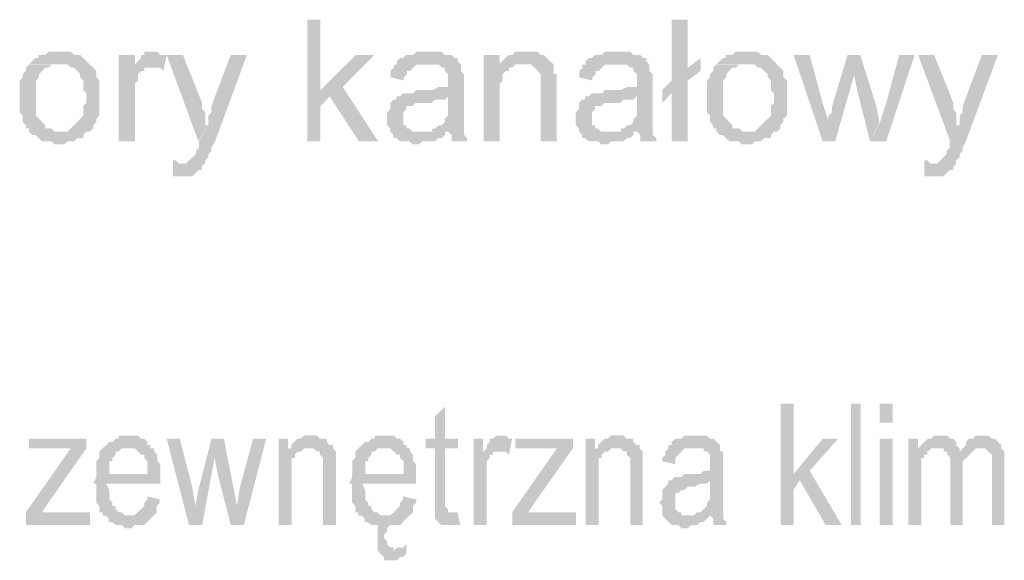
# Model space of a CAD drawing. Header units: millimetres. Extents: x -523 to 1404227, y -783705 to 1038705.
# Tile 245 of 256: x 423098 to 424402, y 245644 to 246359. Entities that reach past the tile are written whole.
import ezdxf

# ---------------------------------------------------------------- set-up
doc = ezdxf.new("R2010")
doc.units = ezdxf.units.MM
doc.linetypes.add('ACAD_ISO08W100', pattern=[36, 24, -3, 6, -3])
doc.layers.add('!!ELEKTRYKA', color=7, linetype='Continuous')

msp = doc.modelspace()

# ---------------------------------------------------------------- hatches: boundary and pattern name
at = {"layer": '!!ELEKTRYKA', "linetype": 'ACAD_ISO08W100'}
for points in [[(423496.12, 246359.22), (423478.85, 246359.22), (423478.85, 246198.37), (423496.12, 246198.37), (423496.12, 246244.93), (423508.46, 246257.61), (423496.12, 246266.08)], [(423982.39, 246359.26), (423961.07, 246359.26), (423961.07, 246278.74), (423948.77, 246266.12), (423961.07, 246261.85), (423961.07, 246198.31), (423982.39, 246198.31), (423982.39, 246278.74), (423999.6, 246291.45), (423982.39, 246295.72)], [(423152.43, 246316.91), (423152.43, 246316.91), (423144.18, 246316.91), (423140.06, 246316.91), (423135.93, 246316.91), (423131.81, 246312.7), (423127.68, 246312.7), (423122.73, 246312.7), (423122.73, 246308.49), (423118.61, 246308.49), (423114.48, 246304.2), (423114.48, 246304.2), (423110.36, 246299.99), (423152.43, 246299.99), (423152.43, 246299.99), (423156.56, 246299.99), (423161.51, 246299.99), (423165.63, 246295.79), (423169.76, 246295.79), (423173.89, 246291.5), (423173.89, 246291.5), (423178.01, 246287.29), (423178.01, 246283.08), (423182.14, 246278.79), (423182.14, 246274.58), (423182.14, 246270.37), (423182.14, 246266.08), (423186.26, 246261.88), (423186.26, 246257.67), (423186.26, 246257.67), (423186.26, 246249.17), (423182.14, 246244.96), (423182.14, 246240.76), (423182.14, 246236.47), (423182.14, 246232.26), (423178.01, 246228.05), (423178.01, 246228.05), (423173.89, 246223.76), (423173.89, 246223.76), (423169.76, 246219.55), (423165.63, 246215.34), (423165.63, 246215.34), (423161.51, 246211.05), (423156.56, 246211.05), (423152.43, 246211.05), (423110.36, 246211.05), (423114.48, 246206.85), (423118.61, 246206.85), (423122.73, 246202.64), (423122.73, 246202.64), (423127.68, 246198.35), (423131.81, 246198.35), (423135.93, 246198.35), (423140.06, 246198.35), (423144.18, 246194.14), (423152.43, 246194.14), (423152.43, 246194.14), (423156.56, 246194.14), (423161.51, 246198.35), (423165.63, 246198.35), (423169.76, 246198.35), (423173.89, 246202.64), (423178.01, 246202.64), (423182.14, 246202.64), (423182.14, 246206.85), (423186.26, 246211.05), (423190.39, 246211.05), (423195.34, 246215.34), (423195.34, 246219.55), (423199.46, 246223.76), (423199.46, 246223.76), (423199.46, 246228.05), (423203.59, 246232.26), (423203.59, 246232.26), (423203.59, 246236.47), (423203.59, 246240.76), (423203.59, 246249.17), (423203.59, 246253.38), (423203.59, 246257.67), (423203.59, 246261.88), (423203.59, 246266.08), (423203.59, 246270.37), (423203.59, 246274.58), (423203.59, 246278.79), (423199.46, 246283.08), (423199.46, 246287.29), (423199.46, 246291.5), (423195.34, 246295.79), (423190.39, 246299.99), (423190.39, 246299.99), (423186.26, 246304.2), (423182.14, 246308.49), (423182.14, 246308.49), (423178.01, 246312.7), (423173.89, 246312.7), (423169.76, 246312.7), (423165.63, 246316.91), (423161.51, 246316.91), (423156.56, 246316.91)], [(423250.48, 246312.65), (423229.05, 246312.65), (423229.05, 246198.31), (423250.48, 246198.31), (423250.48, 246257.66), (423250.48, 246261.87), (423250.48, 246266.07), (423250.48, 246270.36), (423250.48, 246274.56), (423254.6, 246278.77), (423254.6, 246283.05), (423254.6, 246283.05), (423254.6, 246287.26), (423258.72, 246291.46), (423262.84, 246291.46), (423262.84, 246295.75), (423266.96, 246295.75), (423271.09, 246295.75), (423250.48, 246295.75)], [(423275.99, 246316.88), (423271.87, 246316.88), (423267.75, 246316.88), (423262.8, 246316.88), (423262.8, 246312.6), (423258.68, 246312.6), (423258.68, 246308.39), (423254.56, 246304.19), (423250.44, 246299.9), (423250.44, 246295.7), (423271.87, 246295.7), (423275.99, 246295.7), (423280.11, 246295.7), (423284.23, 246295.7), (423288.35, 246291.42), (423292.47, 246312.6), (423288.35, 246312.6), (423284.23, 246312.6), (423280.11, 246316.88), (423280.11, 246316.88)], [(423313.95, 246312.69), (423292.53, 246312.69), (423334.55, 246198.33), (423347.73, 246219.51), (423343.61, 246219.51), (423343.61, 246227.99), (423343.61, 246232.2), (423343.61, 246236.48), (423339.49, 246240.68), (423339.49, 246244.97), (423339.49, 246249.17)], [(423398.75, 246312.59), (423377.33, 246312.59), (423351.8, 246244.88), (423351.8, 246244.88), (423351.8, 246240.68), (423351.8, 246236.39), (423347.68, 246232.19), (423347.68, 246227.91), (423347.68, 246223.71), (423347.68, 246219.5), (423335.32, 246198.33), (423335.32, 246198.33), (423335.32, 246194.05), (423335.32, 246189.85), (423331.2, 246185.56), (423331.2, 246181.36), (423327.08, 246177.16), (423327.08, 246177.16), (423327.08, 246177.16), (423322.14, 246172.88), (423322.14, 246172.88), (423318.02, 246168.68), (423309.78, 246168.68), (423343.56, 246168.68), (423343.56, 246172.88), (423343.56, 246172.88), (423347.68, 246177.16), (423347.68, 246181.36), (423351.8, 246185.56), (423351.8, 246189.85), (423356.74, 246198.33)], [(423567.67, 246312.62), (423542.99, 246312.62), (423496.1, 246266.06), (423508.44, 246257.59), (423547.1, 246198.27), (423572.6, 246198.27), (423525.71, 246270.26)], [(423639.46, 246316.84), (423639.46, 246316.84), (423635.35, 246316.84), (423631.24, 246316.84), (423627.13, 246316.84), (423623.02, 246316.84), (423618.91, 246312.65), (423614.8, 246312.65), (423609.86, 246312.65), (423605.75, 246308.38), (423601.64, 246308.38), (423597.53, 246304.18), (423597.53, 246299.91), (423635.35, 246299.91), (423639.46, 246299.91), (423644.39, 246299.91), (423648.5, 246299.91), (423652.61, 246299.91), (423656.72, 246295.72), (423660.83, 246295.72), (423660.83, 246291.44), (423660.83, 246291.44), (423664.94, 246287.25), (423664.94, 246282.98), (423664.94, 246278.78), (423664.94, 246278.78), (423664.94, 246270.32), (423664.94, 246270.32), (423660.83, 246270.32), (423656.72, 246270.32), (423656.72, 246270.32), (423652.61, 246270.32), (423644.39, 246266.04), (423639.46, 246266.04), (423635.35, 246266.04), (423631.24, 246266.04), (423623.02, 246266.04), (423618.91, 246261.85), (423614.8, 246261.85), (423614.8, 246261.85), (423609.86, 246261.85), (423605.75, 246261.85), (423601.64, 246257.57), (423664.94, 246257.57), (423664.94, 246249.11), (423664.94, 246244.91), (423664.94, 246240.64), (423664.94, 246236.45), (423664.94, 246232.17), (423660.83, 246227.98), (423660.83, 246227.98), (423660.83, 246223.71), (423656.72, 246219.51), (423652.61, 246219.51), (423648.5, 246215.24), (423644.39, 246215.24), (423644.39, 246211.05), (423664.94, 246211.05), (423664.94, 246211.05), (423669.87, 246206.77), (423669.87, 246202.58), (423669.87, 246198.3), (423690.42, 246198.3), (423690.42, 246198.3), (423690.42, 246202.58), (423686.31, 246206.77), (423686.31, 246211.05), (423686.31, 246215.24), (423686.31, 246215.24), (423686.31, 246219.51), (423686.31, 246223.71), (423686.31, 246227.98), (423686.31, 246232.17), (423686.31, 246240.64), (423686.31, 246244.91), (423686.31, 246274.51), (423686.31, 246274.51), (423686.31, 246278.78), (423686.31, 246282.98), (423686.31, 246287.25), (423682.2, 246291.44), (423682.2, 246291.44), (423682.2, 246295.72), (423682.2, 246299.91), (423678.09, 246304.18), (423678.09, 246308.38), (423673.98, 246308.38), (423669.87, 246312.65), (423664.94, 246312.65), (423660.83, 246312.65), (423656.72, 246316.84), (423652.61, 246316.84), (423648.5, 246316.84), (423644.39, 246316.84)], [(423733.44, 246312.58), (423712.08, 246312.58), (423712.08, 246198.25), (423733.44, 246198.25), (423733.44, 246261.82), (423733.44, 246266.01), (423733.44, 246270.28), (423733.44, 246274.47), (423737.54, 246278.74), (423737.54, 246282.93), (423737.54, 246287.2), (423741.65, 246291.39), (423741.65, 246291.39), (423745.76, 246291.39), (423745.76, 246295.66), (423749.86, 246295.66), (423733.44, 246295.66)], [(423766.45, 246316.89), (423766.45, 246316.89), (423762.35, 246316.89), (423758.24, 246316.89), (423754.14, 246316.89), (423750.03, 246312.7), (423745.1, 246312.7), (423741, 246308.43), (423741, 246308.43), (423736.89, 246304.16), (423732.78, 246299.97), (423762.35, 246299.97), (423766.45, 246299.97), (423770.56, 246299.97), (423775.49, 246299.97), (423779.59, 246295.7), (423779.59, 246295.7), (423783.7, 246291.51), (423787.81, 246287.24), (423787.81, 246287.24), (423787.81, 246283.05), (423787.81, 246278.78), (423787.81, 246274.6), (423787.81, 246270.33), (423787.81, 246198.39), (423809.16, 246198.39), (423809.16, 246270.33), (423809.16, 246270.33), (423809.16, 246278.78), (423809.16, 246283.05), (423809.16, 246287.24), (423805.05, 246287.24), (423805.05, 246291.51), (423805.05, 246295.7), (423805.05, 246299.97), (423800.12, 246304.16), (423800.12, 246304.16), (423796.02, 246308.43), (423791.91, 246312.7), (423787.81, 246312.7), (423787.81, 246312.7), (423783.7, 246316.89), (423779.59, 246316.89), (423770.56, 246316.89)], [(423890, 246316.85), (423890, 246316.85), (423885.08, 246316.85), (423880.97, 246316.85), (423876.87, 246316.85), (423872.77, 246316.85), (423868.67, 246312.59), (423864.56, 246312.59), (423859.64, 246312.59), (423855.54, 246308.4), (423851.43, 246308.4), (423847.33, 246304.14), (423847.33, 246299.95), (423885.08, 246299.95), (423890, 246299.95), (423894.1, 246299.95), (423898.2, 246299.95), (423902.31, 246299.95), (423906.41, 246295.68), (423910.51, 246295.68), (423910.51, 246291.42), (423910.51, 246291.42), (423915.43, 246287.23), (423915.43, 246282.97), (423915.43, 246278.78), (423915.43, 246278.78), (423915.43, 246270.33), (423915.43, 246270.33), (423910.51, 246270.33), (423906.41, 246270.33), (423906.41, 246270.33), (423902.31, 246270.33), (423894.1, 246266.06), (423890, 246266.06), (423885.08, 246266.06), (423880.97, 246266.06), (423872.77, 246266.06), (423868.67, 246261.8), (423864.56, 246261.8), (423864.56, 246261.8), (423859.64, 246261.8), (423855.54, 246261.8), (423851.43, 246257.61), (423915.43, 246257.61), (423915.43, 246249.16), (423915.43, 246244.9), (423915.43, 246240.63), (423915.43, 246236.44), (423915.43, 246232.18), (423910.51, 246227.99), (423910.51, 246227.99), (423910.51, 246223.73), (423906.41, 246219.46), (423902.31, 246219.46), (423898.2, 246215.27), (423894.1, 246215.27), (423894.1, 246211.01), (423915.43, 246211.01), (423915.43, 246211.01), (423919.54, 246206.82), (423919.54, 246202.56), (423919.54, 246198.29), (423940.87, 246198.29), (423940.87, 246198.29), (423940.87, 246202.56), (423935.95, 246206.82), (423935.95, 246211.01), (423935.95, 246215.27), (423935.95, 246215.27), (423935.95, 246219.46), (423935.95, 246223.73), (423935.95, 246227.99), (423935.95, 246232.18), (423935.95, 246240.63), (423935.95, 246244.9), (423935.95, 246274.52), (423935.95, 246274.52), (423935.95, 246278.78), (423935.95, 246282.97), (423935.95, 246287.23), (423931.84, 246291.42), (423931.84, 246291.42), (423931.84, 246295.68), (423931.84, 246299.95), (423927.74, 246304.14), (423927.74, 246308.4), (423923.64, 246308.4), (423919.54, 246312.59), (423915.43, 246312.59), (423910.51, 246312.59), (423906.41, 246316.85), (423902.31, 246316.85), (423898.2, 246316.85), (423894.1, 246316.85)], [(424063.15, 246316.96), (424063.15, 246316.96), (424054.13, 246316.96), (424050.04, 246316.96), (424045.94, 246316.96), (424041.84, 246312.7), (424037.74, 246312.7), (424032.83, 246312.7), (424032.83, 246308.44), (424028.73, 246308.44), (424024.63, 246304.26), (424024.63, 246304.26), (424020.54, 246299.99), (424063.15, 246299.99), (424063.15, 246299.99), (424067.24, 246299.99), (424071.34, 246299.99), (424075.44, 246295.73), (424079.54, 246295.73), (424083.63, 246291.55), (424083.63, 246291.55), (424088.55, 246287.29), (424088.55, 246283.03), (424092.65, 246278.85), (424092.65, 246274.59), (424092.65, 246270.33), (424092.65, 246266.15), (424096.74, 246261.89), (424096.74, 246257.63), (424096.74, 246257.63), (424096.74, 246249.19), (424092.65, 246244.93), (424092.65, 246240.75), (424092.65, 246236.49), (424092.65, 246232.23), (424088.55, 246228.05), (424088.55, 246228.05), (424083.63, 246223.79), (424083.63, 246223.79), (424079.54, 246219.53), (424075.44, 246215.35), (424075.44, 246215.35), (424071.34, 246211.09), (424067.24, 246211.09), (424063.15, 246211.09), (424020.54, 246211.09), (424024.63, 246206.82), (424028.73, 246206.82), (424032.83, 246202.64), (424032.83, 246202.64), (424037.74, 246198.38), (424041.84, 246198.38), (424045.94, 246198.38), (424050.04, 246198.38), (424054.13, 246194.12), (424063.15, 246194.12), (424063.15, 246194.12), (424067.24, 246194.12), (424071.34, 246198.38), (424075.44, 246198.38), (424079.54, 246198.38), (424083.63, 246202.64), (424088.55, 246202.64), (424092.65, 246202.64), (424092.65, 246206.82), (424096.74, 246211.09), (424100.84, 246211.09), (424104.94, 246215.35), (424104.94, 246219.53), (424109.04, 246223.79), (424109.04, 246223.79), (424109.04, 246228.05), (424113.95, 246232.23), (424113.95, 246232.23), (424113.95, 246236.49), (424113.95, 246240.75), (424113.95, 246249.19), (424113.95, 246253.45), (424113.95, 246257.63), (424113.95, 246261.89), (424113.95, 246266.15), (424113.95, 246270.33), (424113.95, 246274.59), (424113.95, 246278.85), (424109.04, 246283.03), (424109.04, 246287.29), (424109.04, 246291.55), (424104.94, 246295.73), (424100.84, 246299.99), (424100.84, 246299.99), (424096.74, 246304.26), (424092.65, 246308.44), (424092.65, 246308.44), (424088.55, 246312.7), (424083.63, 246312.7), (424079.54, 246312.7), (424075.44, 246316.96), (424071.34, 246316.96), (424067.24, 246316.96)], [(424143.95, 246312.64), (424122.66, 246312.64), (424161.15, 246198.33), (424169.34, 246223.71), (424161.15, 246249.1)], [(424211.37, 246312.6), (424194.18, 246312.6), (424173.71, 246244.91), (424173.71, 246240.65), (424173.71, 246236.39), (424168.8, 246232.22), (424168.8, 246227.96), (424168.8, 246223.7), (424168.8, 246223.7), (424160.62, 246198.33), (424177.81, 246198.33), (424203.18, 246287.23)], [(424210.89, 246312.68), (424202.71, 246287.23), (424206.8, 246266.12), (424223.99, 246198.36), (424236.26, 246223.73), (424232.17, 246244.93)], [(424283.01, 246312.67), (424262.56, 246312.67), (424245.37, 246249.09), (424237.19, 246223.73), (424224.1, 246198.36), (424245.37, 246198.36)], [(424308.85, 246312.64), (424287.58, 246312.64), (424330.11, 246198.31), (424342.38, 246219.49), (424338.29, 246219.49), (424338.29, 246227.99), (424338.29, 246232.16), (424338.29, 246236.42), (424334.2, 246240.67), (424334.2, 246244.92), (424334.2, 246249.09)], [(424393.28, 246312.69), (424372.02, 246312.69), (424346.67, 246244.99), (424346.67, 246244.99), (424346.67, 246240.74), (424346.67, 246236.48), (424342.58, 246232.23), (424342.58, 246228.06), (424342.58, 246223.81), (424342.58, 246219.56), (424329.49, 246198.38), (424329.49, 246198.38), (424329.49, 246194.13), (424329.49, 246189.96), (424325.41, 246185.7), (424325.41, 246181.45), (424321.32, 246177.2), (424321.32, 246177.2), (424321.32, 246177.2), (424317.23, 246173.03), (424317.23, 246173.03), (424312.32, 246168.78), (424304.15, 246168.78), (424337.67, 246168.78), (424337.67, 246173.03), (424337.67, 246173.03), (424342.58, 246177.2), (424342.58, 246181.45), (424346.67, 246185.7), (424346.67, 246189.96), (424350.76, 246198.38)], [(423110.31, 246299.93), (423110.31, 246299.93), (423106.19, 246295.72), (423106.19, 246291.43), (423102.06, 246287.22), (423102.06, 246283.02), (423097.94, 246278.81), (423097.94, 246274.52), (423097.94, 246270.31), (423097.94, 246266.1), (423097.94, 246261.81), (423097.94, 246257.6), (423097.94, 246257.6), (423097.94, 246249.1), (423097.94, 246244.9), (423097.94, 246240.69), (423097.94, 246236.4), (423102.06, 246232.19), (423102.06, 246227.98), (423102.06, 246223.77), (423106.19, 246219.48), (423106.19, 246215.27), (423110.31, 246215.27), (423110.31, 246211.07), (423153.22, 246211.07), (423149.09, 246211.07), (423144.14, 246211.07), (423140.02, 246215.27), (423135.89, 246215.27), (423131.77, 246215.27), (423131.77, 246219.48), (423127.64, 246223.77), (423127.64, 246223.77), (423123.52, 246227.98), (423123.52, 246227.98), (423119.39, 246232.19), (423119.39, 246236.4), (423119.39, 246240.69), (423119.39, 246244.9), (423119.39, 246249.1), (423119.39, 246257.6), (423119.39, 246257.6), (423119.39, 246261.81), (423119.39, 246266.1), (423119.39, 246270.31), (423119.39, 246274.52), (423119.39, 246278.81), (423123.52, 246283.02), (423123.52, 246287.22), (423127.64, 246291.43), (423127.64, 246291.43), (423131.77, 246295.72), (423135.89, 246295.72), (423140.02, 246299.93), (423144.14, 246299.93), (423149.09, 246299.93), (423153.22, 246299.93)], [(423597.47, 246299.91), (423593.36, 246299.91), (423593.36, 246295.63), (423589.25, 246291.44), (423589.25, 246287.16), (423589.25, 246282.97), (423606.52, 246278.7), (423606.52, 246282.97), (423610.63, 246287.16), (423610.63, 246291.44), (423614.74, 246291.44), (423618.85, 246295.63), (423618.85, 246295.63), (423622.96, 246299.91), (423627.07, 246299.91), (423631.18, 246299.91), (423636.11, 246299.91)], [(423732.78, 246299.97), (423732.78, 246295.7), (423750.03, 246295.7), (423754.14, 246299.97), (423758.24, 246299.97), (423762.35, 246299.97)], [(423847.26, 246299.87), (423843.15, 246299.87), (423843.15, 246295.69), (423839.05, 246291.42), (423839.05, 246287.15), (423839.05, 246282.97), (423856.28, 246278.7), (423856.28, 246282.97), (423860.39, 246287.15), (423860.39, 246291.42), (423864.49, 246291.42), (423868.59, 246295.69), (423868.59, 246295.69), (423872.69, 246299.87), (423876.8, 246299.87), (423881.72, 246299.87), (423885.82, 246299.87)], [(424020.41, 246299.96), (424020.41, 246299.96), (424016.31, 246295.7), (424016.31, 246291.44), (424012.21, 246287.26), (424012.21, 246283), (424008.11, 246278.74), (424008.11, 246274.56), (424008.11, 246270.29), (424008.11, 246266.03), (424008.11, 246261.85), (424008.11, 246257.59), (424008.11, 246257.59), (424008.11, 246249.15), (424008.11, 246244.89), (424008.11, 246240.71), (424008.11, 246236.45), (424012.21, 246232.19), (424012.21, 246228.01), (424012.21, 246223.75), (424016.31, 246219.48), (424016.31, 246215.31), (424020.41, 246215.31), (424020.41, 246211.04), (424063.02, 246211.04), (424058.92, 246211.04), (424054.83, 246211.04), (424050.73, 246215.31), (424045.81, 246215.31), (424041.71, 246215.31), (424041.71, 246219.48), (424037.62, 246223.75), (424037.62, 246223.75), (424033.52, 246228.01), (424033.52, 246228.01), (424029.42, 246232.19), (424029.42, 246236.45), (424029.42, 246240.71), (424029.42, 246244.89), (424029.42, 246249.15), (424029.42, 246257.59), (424029.42, 246257.59), (424029.42, 246261.85), (424029.42, 246266.03), (424029.42, 246270.29), (424029.42, 246274.56), (424029.42, 246278.74), (424033.52, 246283), (424033.52, 246287.26), (424037.62, 246291.44), (424037.62, 246291.44), (424041.71, 246295.7), (424045.81, 246295.7), (424050.73, 246299.96), (424054.83, 246299.96), (424058.92, 246299.96), (424063.02, 246299.96)], [(423601.69, 246257.64), (423596.75, 246257.64), (423596.75, 246253.45), (423592.64, 246253.45), (423588.53, 246249.17), (423588.53, 246244.98), (423588.53, 246240.7), (423584.42, 246236.51), (423584.42, 246232.24), (423584.42, 246228.04), (423584.42, 246228.04), (423584.42, 246223.77), (423584.42, 246219.58), (423588.53, 246215.3), (423588.53, 246211.11), (423592.64, 246206.83), (423592.64, 246206.83), (423592.64, 246202.64), (423596.75, 246202.64), (423601.69, 246198.36), (423605.8, 246198.36), (423609.91, 246198.36), (423614.02, 246198.36), (423618.13, 246194.17), (423622.24, 246194.17), (423626.35, 246194.17), (423631.28, 246198.36), (423635.39, 246198.36), (423639.51, 246198.36), (423643.62, 246198.36), (423647.73, 246198.36), (423651.84, 246202.64), (423656.77, 246202.64), (423660.88, 246206.83), (423660.88, 246211.11), (423626.35, 246211.11), (423626.35, 246211.11), (423622.24, 246211.11), (423618.13, 246211.11), (423614.02, 246215.3), (423609.91, 246215.3), (423609.91, 246219.58), (423605.8, 246219.58), (423605.8, 246223.77), (423605.8, 246228.04), (423605.8, 246232.24), (423605.8, 246236.51), (423609.91, 246240.7), (423609.91, 246240.7), (423609.91, 246244.98), (423614.02, 246244.98), (423618.13, 246244.98), (423622.24, 246249.17), (423626.35, 246249.17), (423631.28, 246249.17), (423635.39, 246249.17), (423639.51, 246249.17), (423643.62, 246249.17), (423647.73, 246253.45), (423651.84, 246253.45), (423656.77, 246253.45), (423660.88, 246253.45), (423664.99, 246257.64)], [(423851.45, 246257.69), (423846.53, 246257.69), (423846.53, 246253.42), (423842.43, 246253.42), (423838.32, 246249.15), (423838.32, 246244.97), (423838.32, 246240.7), (423834.22, 246236.52), (423834.22, 246232.25), (423834.22, 246228.06), (423834.22, 246228.06), (423834.22, 246223.8), (423834.22, 246219.53), (423838.32, 246215.34), (423838.32, 246211.08), (423842.43, 246206.89), (423842.43, 246206.89), (423842.43, 246202.63), (423846.53, 246202.63), (423851.45, 246198.36), (423855.56, 246198.36), (423859.66, 246198.36), (423863.76, 246198.36), (423867.87, 246194.17), (423871.97, 246194.17), (423876.89, 246194.17), (423880.99, 246198.36), (423885.1, 246198.36), (423889.2, 246198.36), (423893.3, 246198.36), (423897.41, 246198.36), (423902.33, 246202.63), (423906.43, 246202.63), (423910.54, 246206.89), (423910.54, 246211.08), (423876.89, 246211.08), (423876.89, 246211.08), (423871.97, 246211.08), (423867.87, 246211.08), (423863.76, 246215.34), (423859.66, 246215.34), (423859.66, 246219.53), (423855.56, 246219.53), (423855.56, 246223.8), (423855.56, 246228.06), (423855.56, 246232.25), (423855.56, 246236.52), (423859.66, 246240.7), (423859.66, 246240.7), (423859.66, 246244.97), (423863.76, 246244.97), (423867.87, 246244.97), (423871.97, 246249.15), (423876.89, 246249.15), (423880.99, 246249.15), (423885.1, 246249.15), (423889.2, 246249.15), (423893.3, 246249.15), (423897.41, 246253.42), (423902.33, 246253.42), (423906.43, 246253.42), (423910.54, 246253.42), (423914.64, 246257.69)], [(423300.81, 246172.98), (423300.81, 246151.8), (423304.93, 246151.8), (423309.05, 246151.8), (423313.17, 246151.8), (423318.11, 246151.8), (423322.23, 246151.8), (423326.35, 246151.8), (423330.47, 246156.09), (423330.47, 246156.09), (423334.59, 246160.29), (423338.71, 246160.29), (423338.71, 246164.49), (423342.83, 246168.77), (423309.05, 246168.77), (423309.05, 246168.77), (423304.93, 246172.98)], [(424295.87, 246172.95), (424295.87, 246151.77), (424299.95, 246151.77), (424304.04, 246151.77), (424308.95, 246151.77), (424313.04, 246151.77), (424317.13, 246151.77), (424321.22, 246151.77), (424325.3, 246156.02), (424325.3, 246156.02), (424329.39, 246160.28), (424334.3, 246160.28), (424334.3, 246164.53), (424338.39, 246168.7), (424304.04, 246168.7), (424304.04, 246168.7), (424299.95, 246172.95)], [(424122.61, 245851.22), (424105.41, 245851.22), (424105.41, 245690.3), (424122.61, 245690.3), (424122.61, 245736.9), (424130.8, 245749.59), (424122.61, 245758.11)], [(423660.96, 245846.95), (423647.81, 245834.29), (423647.81, 245804.63), (423635.49, 245804.63), (423635.49, 245791.97), (423647.81, 245791.97), (423647.81, 245724.17), (423647.81, 245724.17), (423647.81, 245715.71), (423647.81, 245711.52), (423647.81, 245707.24), (423647.81, 245703.05), (423673.29, 245707.24), (423669.18, 245707.24), (423665.07, 245707.24), (423665.07, 245711.52), (423665.07, 245711.52), (423660.96, 245715.71), (423660.96, 245724.17), (423660.96, 245791.97), (423678.22, 245791.97), (423678.22, 245804.63), (423660.96, 245804.63)], [(423186.26, 245804.64), (423110.36, 245804.64), (423110.36, 245791.94), (423148.31, 245791.94), (423148.31, 245791.94), (423152.43, 245791.94), (423156.56, 245791.94), (423161.51, 245791.94), (423165.63, 245791.94), (423186.26, 245791.94)], [(423241.41, 245808.86), (423237.28, 245808.86), (423233.16, 245808.86), (423229.04, 245808.86), (423229.04, 245804.66), (423224.92, 245804.66), (423220.79, 245800.37), (423216.67, 245800.37), (423212.55, 245796.16), (423207.6, 245791.96), (423241.41, 245791.96), (423241.41, 245791.96), (423246.35, 245791.96), (423250.48, 245791.96), (423254.6, 245787.67), (423258.72, 245783.47), (423262.84, 245783.47), (423262.84, 245779.26), (423262.84, 245779.26), (423266.97, 245774.97), (423266.97, 245770.77), (423266.97, 245766.56), (423266.97, 245758.07), (423216.67, 245758.07), (423199.36, 245758.07), (423199.36, 245753.87), (423195.23, 245745.37), (423199.36, 245745.37), (423199.36, 245736.88), (423199.36, 245732.68), (423199.36, 245728.47), (423199.36, 245724.18), (423199.36, 245719.98), (423203.48, 245715.77), (423203.48, 245711.49), (423203.48, 245707.28), (423207.6, 245707.28), (423207.6, 245702.99), (423241.41, 245702.99), (423241.41, 245702.99), (423237.28, 245702.99), (423233.16, 245707.28), (423229.04, 245707.28), (423224.92, 245711.49), (423224.92, 245715.77), (423224.92, 245715.77), (423220.79, 245715.77), (423220.79, 245719.98), (423216.67, 245724.18), (423216.67, 245728.47), (423216.67, 245732.68), (423216.67, 245736.88), (423212.55, 245745.37), (423284.28, 245745.37), (423284.28, 245749.58), (423284.28, 245753.87), (423284.28, 245758.07), (423284.28, 245762.28), (423284.28, 245766.56), (423284.28, 245770.77), (423280.16, 245774.97), (423280.16, 245779.26), (423280.16, 245783.47), (423276.04, 245787.67), (423276.04, 245791.96), (423271.09, 245791.96), (423271.09, 245796.16), (423266.97, 245796.16), (423266.97, 245800.37), (423262.84, 245804.66), (423258.72, 245804.66), (423254.6, 245808.86), (423250.48, 245808.86), (423246.35, 245808.86)], [(423309.83, 245804.67), (423292.53, 245804.67), (423322.19, 245690.31), (423330.43, 245715.77), (423326.31, 245741.14)], [(423369.16, 245804.65), (423351.86, 245804.65), (423334.56, 245736.94), (423330.44, 245715.77), (423322.2, 245690.32), (423339.5, 245690.32), (423355.98, 245779.2)], [(423368.37, 245804.62), (423356.02, 245779.25), (423360.13, 245758.09), (423377.43, 245690.31), (423385.66, 245715.76), (423381.55, 245736.92)], [(423424.34, 245804.64), (423407.05, 245804.64), (423389.76, 245741.08), (423385.64, 245715.72), (423377.41, 245690.27), (423394.7, 245690.27)], [(423453.24, 245804.58), (423440.89, 245804.58), (423440.89, 245690.34), (423458.18, 245690.34), (423458.18, 245753.8), (423458.18, 245753.8), (423458.18, 245758.08), (423458.18, 245766.55), (423458.18, 245770.75), (423458.18, 245774.95), (423458.18, 245779.23), (423462.29, 245779.23), (423462.29, 245783.43), (423466.41, 245787.7), (423470.52, 245787.7), (423453.24, 245791.9)], [(423482.96, 245808.93), (423482.96, 245808.93), (423478.85, 245808.93), (423474.73, 245808.93), (423469.8, 245804.65), (423465.68, 245804.65), (423465.68, 245804.65), (423461.57, 245800.45), (423457.45, 245796.18), (423457.45, 245791.98), (423482.96, 245791.98), (423482.96, 245791.98), (423487.08, 245791.98), (423491.19, 245787.78), (423495.31, 245787.78), (423495.31, 245783.5), (423499.42, 245779.31), (423499.42, 245779.31), (423499.42, 245775.03), (423499.42, 245770.83), (423499.42, 245766.55), (423499.42, 245762.35), (423499.42, 245690.35), (423516.7, 245690.35), (423516.7, 245762.35), (423516.7, 245762.35), (423516.7, 245770.83), (423516.7, 245775.03), (423516.7, 245779.31), (423516.7, 245783.5), (423516.7, 245783.5), (423516.7, 245787.78), (423512.59, 245791.98), (423512.59, 245796.18), (423508.47, 245796.18), (423504.36, 245800.45), (423504.36, 245804.65), (423499.42, 245804.65), (423495.31, 245804.65), (423491.19, 245808.93), (423487.08, 245808.93)], [(423580.93, 245808.83), (423575.99, 245808.83), (423571.88, 245808.83), (423567.77, 245808.83), (423567.77, 245804.64), (423563.66, 245804.64), (423559.54, 245800.36), (423555.43, 245800.36), (423551.32, 245796.17), (423546.39, 245791.89), (423580.93, 245791.89), (423580.93, 245791.89), (423585.04, 245791.89), (423589.15, 245791.89), (423593.26, 245787.69), (423597.38, 245783.42), (423601.49, 245783.42), (423601.49, 245779.22), (423601.49, 245779.22), (423606.42, 245774.95), (423606.42, 245770.75), (423606.42, 245766.48), (423606.42, 245758), (423555.43, 245758), (423538.16, 245758), (423538.16, 245753.81), (423534.05, 245745.34), (423538.16, 245745.34), (423538.16, 245736.87), (423538.16, 245732.67), (423538.16, 245728.4), (423538.16, 245724.2), (423538.16, 245719.93), (423542.27, 245715.73), (423542.27, 245711.46), (423542.27, 245707.26), (423546.39, 245707.26), (423546.39, 245702.98), (423580.93, 245702.98), (423580.93, 245702.98), (423575.99, 245702.98), (423571.88, 245707.26), (423567.77, 245707.26), (423563.66, 245711.46), (423563.66, 245715.73), (423563.66, 245715.73), (423559.54, 245715.73), (423559.54, 245719.93), (423555.43, 245724.2), (423555.43, 245728.4), (423555.43, 245732.67), (423555.43, 245736.87), (423551.32, 245745.34), (423622.87, 245745.34), (423622.87, 245749.62), (423622.87, 245753.81), (423622.87, 245758), (423622.87, 245762.28), (423622.87, 245766.48), (423622.87, 245770.75), (423618.76, 245774.95), (423618.76, 245779.22), (423618.76, 245783.42), (423614.65, 245787.69), (423614.65, 245791.89), (423610.54, 245791.89), (423610.54, 245796.17), (423606.42, 245796.17), (423606.42, 245800.36), (423601.49, 245804.64), (423597.38, 245804.64), (423593.26, 245808.83), (423589.15, 245808.83), (423585.04, 245808.83)], [(423711.29, 245804.6), (423698.97, 245804.6), (423698.97, 245690.34), (423716.22, 245690.34), (423716.22, 245749.57), (423716.22, 245753.84), (423716.22, 245758.11), (423716.22, 245762.3), (423716.22, 245766.57), (423716.22, 245770.76), (423716.22, 245775.03), (423720.33, 245779.22), (423720.33, 245783.49), (423724.44, 245783.49), (423724.44, 245787.68), (423728.54, 245787.68), (423732.65, 245787.68), (423711.29, 245787.68)], [(423733.44, 245808.85), (423733.44, 245808.85), (423729.33, 245808.85), (423724.4, 245804.58), (423720.3, 245804.58), (423720.3, 245800.31), (423716.19, 245796.12), (423716.19, 245791.85), (423712.08, 245787.66), (423733.44, 245787.66), (423737.54, 245787.66), (423741.65, 245787.66), (423745.76, 245783.39), (423749.86, 245804.58), (423749.86, 245804.58), (423745.76, 245804.58), (423741.65, 245808.85), (423737.54, 245808.85)], [(423830.54, 245804.62), (423754.18, 245804.62), (423754.18, 245791.9), (423791.95, 245791.9), (423791.95, 245791.9), (423796.87, 245791.9), (423800.98, 245791.9), (423805.08, 245791.9), (423809.19, 245791.9), (423830.54, 245791.9)], [(423859.64, 245804.61), (423847.33, 245804.61), (423847.33, 245690.31), (423864.56, 245690.31), (423864.56, 245753.82), (423864.56, 245753.82), (423864.56, 245758.01), (423864.56, 245766.54), (423864.56, 245770.72), (423864.56, 245774.99), (423864.56, 245779.17), (423868.67, 245779.17), (423868.67, 245783.44), (423872.77, 245787.71), (423876.87, 245787.71), (423859.64, 245791.89)], [(423889.33, 245808.93), (423889.33, 245808.93), (423885.22, 245808.93), (423881.12, 245808.93), (423876.2, 245804.67), (423872.1, 245804.67), (423872.1, 245804.67), (423868, 245800.4), (423863.89, 245796.22), (423863.89, 245791.95), (423889.33, 245791.95), (423889.33, 245791.95), (423893.43, 245791.95), (423897.53, 245787.77), (423901.63, 245787.77), (423901.63, 245783.5), (423906.55, 245779.24), (423906.55, 245779.24), (423906.55, 245775.05), (423906.55, 245770.79), (423906.55, 245766.6), (423906.55, 245762.33), (423906.55, 245690.39), (423922.96, 245690.39), (423922.96, 245762.33), (423922.96, 245762.33), (423922.96, 245770.79), (423922.96, 245775.05), (423922.96, 245779.24), (423922.96, 245783.5), (423922.96, 245783.5), (423922.96, 245787.77), (423918.86, 245791.95), (423918.86, 245796.22), (423914.76, 245796.22), (423910.66, 245800.4), (423910.66, 245804.67), (423906.55, 245804.67), (423901.63, 245804.67), (423897.53, 245808.93), (423893.43, 245808.93)], [(423991.4, 245808.87), (423991.4, 245808.87), (423986.48, 245808.87), (423982.39, 245808.87), (423978.29, 245808.87), (423974.19, 245804.6), (423970.09, 245804.6), (423965.99, 245804.6), (423961.07, 245800.42), (423961.07, 245800.42), (423961.07, 245796.16), (423956.97, 245796.16), (423956.97, 245791.98), (423952.87, 245787.71), (423952.87, 245783.45), (423948.77, 245779.27), (423948.77, 245775.01), (423965.99, 245770.74), (423965.99, 245775.01), (423965.99, 245779.27), (423970.09, 245783.45), (423970.09, 245783.45), (423974.19, 245787.71), (423974.19, 245787.71), (423978.29, 245791.98), (423978.29, 245791.98), (423986.48, 245791.98), (423991.4, 245791.98), (424025.02, 245791.98), (424025.02, 245796.16), (424020.92, 245800.42), (424016.82, 245804.6), (424011.9, 245804.6), (424011.9, 245804.6), (424007.8, 245808.87), (424003.7, 245808.87), (423999.6, 245808.87)], [(424181.62, 245804.56), (424161.15, 245804.56), (424122.66, 245758.05), (424130.85, 245749.53), (424165.24, 245690.25), (424186.53, 245690.25), (424143.95, 245762.23)], [(424287.56, 245804.66), (424274.47, 245804.66), (424274.47, 245690.4), (424291.65, 245690.4), (424291.65, 245749.61), (424291.65, 245753.87), (424291.65, 245758.12), (424291.65, 245766.54), (424291.65, 245770.8), (424291.65, 245775.05), (424291.65, 245779.3), (424295.74, 245779.3), (424295.74, 245783.56), (424299.83, 245783.56), (424299.83, 245787.73), (424287.56, 245791.98)], [(424317.03, 245808.87), (424312.94, 245808.87), (424308.85, 245808.87), (424304.76, 245804.61), (424300.67, 245804.61), (424300.67, 245804.61), (424295.76, 245800.36), (424291.67, 245796.19), (424291.67, 245796.19), (424287.58, 245791.94), (424300.67, 245787.68), (424304.76, 245791.94), (424308.85, 245791.94), (424312.94, 245791.94), (424342.38, 245791.94), (424338.29, 245796.19), (424338.29, 245800.36), (424334.2, 245804.61), (424334.2, 245804.61), (424330.11, 245804.61), (424326.02, 245808.87), (424321.11, 245808.87)], [(424372.27, 245808.85), (424368.18, 245808.85), (424364.1, 245808.85), (424360.01, 245804.6), (424355.1, 245804.6), (424355.1, 245804.6), (424351.02, 245800.35), (424351.02, 245796.1), (424346.93, 245791.93), (424372.27, 245791.93), (424372.27, 245791.93), (424376.36, 245791.93), (424380.44, 245787.68), (424380.44, 245787.68), (424385.35, 245783.43), (424385.35, 245779.18), (424385.35, 245779.18), (424385.35, 245775.01), (424385.35, 245770.76), (424385.35, 245762.26), (424385.35, 245690.32), (424401.7, 245690.32), (424401.7, 245770.76), (424401.7, 245770.76), (424401.7, 245775.01), (424401.7, 245779.18), (424401.7, 245787.68), (424401.7, 245787.68), (424397.61, 245791.93), (424397.61, 245796.1), (424393.52, 245800.35), (424393.52, 245800.35), (424389.44, 245804.6), (424385.35, 245804.6), (424380.44, 245808.85), (424376.36, 245808.85)], [(423186.25, 245791.96), (423165.62, 245791.96), (423106.22, 245707.31), (423106.22, 245690.31), (423127.67, 245707.31), (423135.92, 245720.01)], [(423207.62, 245791.94), (423207.62, 245791.94), (423203.5, 245787.73), (423203.5, 245783.45), (423203.5, 245779.24), (423199.37, 245775.04), (423199.37, 245770.75), (423199.37, 245766.54), (423199.37, 245762.34), (423199.37, 245758.05), (423216.69, 245758.05), (423216.69, 245762.34), (423216.69, 245770.75), (423216.69, 245775.04), (423220.81, 245775.04), (423220.81, 245779.24), (423224.93, 245783.45), (423224.93, 245787.73), (423229.06, 245787.73), (423233.18, 245791.94), (423237.3, 245791.94), (423241.42, 245791.94)], [(423457.43, 245792), (423453.31, 245792), (423470.59, 245787.72), (423474.71, 245792), (423478.82, 245792), (423482.94, 245792)], [(423546.41, 245791.95), (423546.41, 245791.95), (423542.3, 245787.67), (423542.3, 245783.48), (423542.3, 245779.2), (423538.19, 245775.01), (423538.19, 245770.73), (423538.19, 245766.54), (423538.19, 245762.26), (423538.19, 245758.07), (423555.46, 245758.07), (423555.46, 245762.26), (423555.46, 245770.73), (423555.46, 245775.01), (423559.57, 245775.01), (423559.57, 245779.2), (423563.68, 245783.48), (423563.68, 245787.67), (423567.8, 245787.67), (423571.91, 245791.95), (423576.02, 245791.95), (423580.13, 245791.95)], [(423830.5, 245791.92), (423809.15, 245791.92), (423750.04, 245707.26), (423750.04, 245690.27), (423771.38, 245707.26), (423779.59, 245719.91)], [(423863.86, 245791.98), (423859.75, 245791.98), (423876.98, 245787.71), (423881.08, 245791.98), (423885.19, 245791.98), (423889.29, 245791.98)], [(424025.1, 245792.01), (423990.66, 245792.01), (423994.76, 245792.01), (423999.68, 245792.01), (424003.78, 245792.01), (424003.78, 245787.74), (424007.88, 245787.74), (424011.98, 245783.48), (424011.98, 245779.3), (424011.98, 245775.03), (424011.98, 245770.77), (424011.98, 245762.33), (424011.98, 245762.33), (424007.88, 245762.33), (424003.78, 245762.33), (423999.68, 245758.06), (423994.76, 245758.06), (423990.66, 245758.06), (423982.47, 245758.06), (423982.47, 245758.06), (423978.37, 245758.06), (423974.27, 245753.88), (423969.35, 245753.88), (423965.25, 245753.88), (423961.15, 245749.62), (423957.05, 245749.62), (424011.98, 245749.62), (424011.98, 245741.18), (424011.98, 245736.91), (424011.98, 245732.73), (424011.98, 245728.47), (424011.98, 245724.21), (424007.88, 245720.02), (424007.88, 245715.76), (424003.78, 245711.5), (424003.78, 245711.5), (423999.68, 245707.32), (423994.76, 245707.32), (423990.66, 245703.05), (423986.56, 245703.05), (423982.47, 245703.05), (424011.98, 245703.05), (424011.98, 245703.05), (424029.2, 245707.32), (424029.2, 245707.32), (424029.2, 245711.5), (424029.2, 245715.76), (424029.2, 245720.02), (424029.2, 245724.21), (424029.2, 245732.73), (424029.2, 245736.91), (424029.2, 245766.59), (424029.2, 245766.59), (424029.2, 245775.03), (424029.2, 245779.3), (424029.2, 245783.48), (424029.2, 245787.74), (424025.1, 245787.74), (424025.1, 245787.74)], [(424342.55, 245791.88), (424313.12, 245791.88), (424317.2, 245791.88), (424321.29, 245791.88), (424321.29, 245787.63), (424326.2, 245787.63), (424326.2, 245783.46), (424330.29, 245779.21), (424330.29, 245774.96), (424330.29, 245770.71), (424330.29, 245766.46), (424330.29, 245690.33), (424346.64, 245690.33), (424346.64, 245758.03), (424346.64, 245758.03), (424346.64, 245762.29), (424346.64, 245770.71), (424346.64, 245774.96), (424351.55, 245779.21), (424351.55, 245779.21), (424355.63, 245783.46), (424355.63, 245783.46), (424359.72, 245787.63), (424342.55, 245787.63), (424342.55, 245787.63)], [(424346.88, 245791.88), (424342.79, 245787.63), (424359.96, 245787.63), (424364.04, 245791.88), (424364.04, 245791.88), (424372.22, 245791.88)], [(423956.93, 245749.62), (423956.93, 245745.35), (423952.83, 245741.09), (423948.73, 245736.91), (423948.73, 245736.91), (423948.73, 245732.64), (423948.73, 245728.46), (423948.73, 245724.2), (423944.63, 245719.93), (423944.63, 245719.93), (423948.73, 245715.75), (423948.73, 245711.49), (423948.73, 245707.23), (423948.73, 245703.04), (423952.83, 245698.78), (423956.93, 245694.52), (423956.93, 245694.52), (423961.85, 245690.34), (423965.95, 245690.34), (423970.05, 245690.34), (423974.15, 245686.07), (423978.25, 245686.07), (423978.25, 245686.07), (423982.35, 245686.07), (423987.26, 245690.34), (423991.36, 245690.34), (423995.46, 245690.34), (423999.56, 245694.52), (424003.66, 245694.52), (424007.76, 245698.78), (424012.68, 245703.04), (423982.35, 245703.04), (423978.25, 245703.04), (423974.15, 245703.04), (423974.15, 245707.23), (423970.05, 245707.23), (423970.05, 245707.23), (423965.95, 245711.49), (423965.95, 245715.75), (423965.95, 245719.93), (423965.95, 245724.2), (423965.95, 245728.46), (423965.95, 245732.64), (423965.95, 245732.64), (423970.05, 245732.64), (423974.15, 245736.91), (423974.15, 245736.91), (423978.25, 245736.91), (423982.35, 245741.09), (423987.26, 245741.09), (423987.26, 245741.09), (423991.36, 245741.09), (423999.56, 245745.35), (424003.66, 245745.35), (424007.76, 245745.35), (424007.76, 245745.35), (424012.68, 245749.62)], [(423267.01, 245728.5), (423267.01, 245724.21), (423262.89, 245720.01), (423262.89, 245715.8), (423258.77, 245711.52), (423253.82, 245707.31), (423253.82, 245707.31), (423249.7, 245703.11), (423245.58, 245703.11), (423241.46, 245703.11), (423207.66, 245703.11), (423211.78, 245703.11), (423215.9, 245698.82), (423215.9, 245694.62), (423220.02, 245694.62), (423224.97, 245690.41), (423229.09, 245690.41), (423233.21, 245690.41), (423237.33, 245686.12), (423241.46, 245686.12), (423245.58, 245686.12), (423249.7, 245690.41), (423253.82, 245690.41), (423258.77, 245690.41), (423262.89, 245690.41), (423267.01, 245694.62), (423271.14, 245698.82), (423271.14, 245698.82), (423271.14, 245698.82), (423275.26, 245703.11), (423279.38, 245707.31), (423279.38, 245711.52), (423279.38, 245715.8), (423283.5, 245720.01), (423283.5, 245724.21)], [(423605.68, 245728.42), (423605.68, 245724.22), (423601.57, 245720.03), (423601.57, 245715.75), (423597.46, 245711.56), (423593.34, 245707.28), (423593.34, 245707.28), (423588.41, 245703.09), (423584.3, 245703.09), (423580.19, 245703.09), (423546.47, 245703.09), (423550.58, 245703.09), (423554.69, 245698.81), (423554.69, 245694.62), (423558.81, 245694.62), (423563.74, 245690.34), (423567.85, 245690.34), (423571.96, 245690.34), (423571.96, 245690.34), (423571.96, 245686.15), (423571.96, 245681.87), (423571.96, 245677.68), (423571.96, 245673.4), (423571.96, 245669.21), (423571.96, 245664.93), (423571.96, 245660.74), (423571.96, 245656.46), (423593.34, 245656.46), (423593.34, 245660.74), (423588.41, 245660.74), (423584.3, 245664.93), (423584.3, 245664.93), (423584.3, 245669.21), (423580.19, 245673.4), (423580.19, 245673.4), (423580.19, 245677.68), (423584.3, 245681.87), (423584.3, 245686.15), (423584.3, 245686.15), (423588.41, 245690.34), (423593.34, 245690.34), (423597.46, 245690.34), (423601.57, 245690.34), (423605.68, 245694.62), (423609.79, 245698.81), (423609.79, 245698.81), (423609.79, 245698.81), (423613.9, 245703.09), (423618.84, 245707.28), (423618.84, 245711.56), (423618.84, 245715.75), (423622.95, 245720.03), (423622.95, 245724.22)], [(423191.2, 245707.31), (423144.17, 245707.31), (423144.17, 245707.31), (423140.04, 245707.31), (423135.92, 245707.31), (423131.79, 245707.31), (423127.67, 245707.31), (423106.22, 245690.31), (423191.2, 245690.31)], [(423677.49, 245707.34), (423677.49, 245707.34), (423673.38, 245707.34), (423647.91, 245703.07), (423647.91, 245703.07), (423647.91, 245698.88), (423652.02, 245694.61), (423656.12, 245690.41), (423656.12, 245690.41), (423660.23, 245690.41), (423665.16, 245690.41), (423669.27, 245690.41), (423673.38, 245690.41), (423677.49, 245690.41), (423681.6, 245690.41)], [(423834.61, 245707.26), (423787.81, 245707.26), (423787.81, 245707.26), (423783.7, 245707.26), (423779.59, 245707.26), (423775.49, 245707.26), (423771.38, 245707.26), (423750.04, 245690.27), (423834.61, 245690.27)], [(424029.46, 245707.26), (424012.25, 245703.08), (424012.25, 245703.08), (424016.35, 245698.82), (424016.35, 245694.56), (424016.35, 245690.38), (424033.56, 245690.38), (424033.56, 245690.38), (424033.56, 245694.56), (424029.46, 245698.82), (424029.46, 245703.08)], [(423609.82, 245664.95), (423605.71, 245660.67), (423601.6, 245660.67), (423597.49, 245660.67), (423593.38, 245656.48), (423572, 245656.48), (423576.11, 245652.2), (423576.11, 245652.2), (423580.22, 245648.01), (423580.22, 245643.74), (423584.33, 245643.74), (423589.27, 245643.74), (423593.38, 245643.74), (423597.49, 245643.74), (423601.6, 245648.01), (423605.71, 245648.01), (423609.82, 245652.2)]]:
    msp.add_hatch(color=7, dxfattribs=at).paths.add_polyline_path(points)

# ---------------------------------------------------------------- linework, layer by layer
at = {"layer": '!!ELEKTRYKA', "color": 7, "linetype": 'ACAD_ISO08W100', "lineweight": -3}
for points in [[(423999.8, 246308.45), (423982.58, 246295.75), (423999.8, 246291.49)], [(423948.77, 246266.12), (423948.77, 246249.15), (423961.07, 246261.85)], [(424198.57, 245690.37), (424198.57, 245851.18), (424211.66, 245690.37), (424211.66, 245851.18)], [(424253.7, 245851.19), (424236.52, 245851.19), (424253.7, 245825.83), (424236.52, 245825.83)], [(424253.7, 245804.64), (424236.52, 245804.64), (424253.7, 245690.35), (424236.52, 245690.35)]]:
    msp.add_solid(points, dxfattribs=at)

doc.saveas('drawing.dxf')
